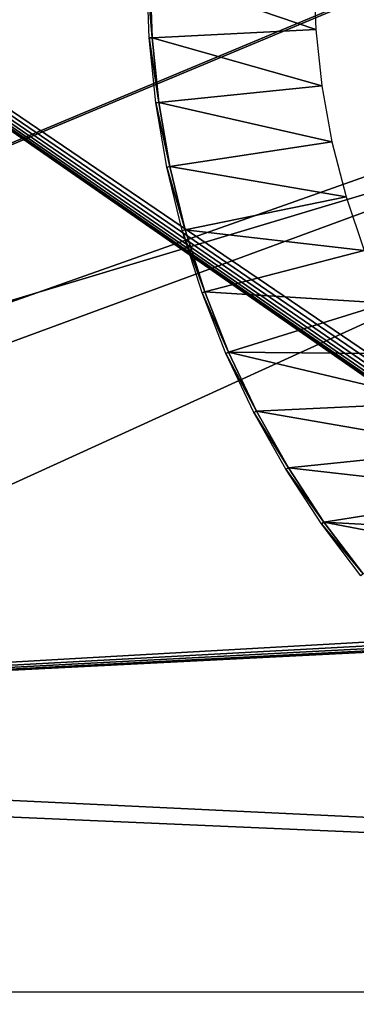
# Model space of a CAD drawing. Header units: millimetres. Extents: x -100 to 100, y -30 to 32.
# Tile 21 of 127: x -17 to -11.71, y -16.19 to -0.74. Entities that reach past the tile are written whole.
import ezdxf

# ---------------------------------------------------------------- set-up
doc = ezdxf.new("R2010")
doc.units = ezdxf.units.MM
doc.header["$LTSCALE"] = 81.481481
for name, color, linetype in [('3', 7, 'CONTINUOUS'), ('53', 7, 'CONTINUOUS'), ('6', 7, 'CONTINUOUS'), ('61', 7, 'CONTINUOUS'), ('62', 7, 'CONTINUOUS'), ('65', 7, 'CONTINUOUS'), ('75', 7, 'CONTINUOUS'), ('79', 7, 'CONTINUOUS'), ('80', 7, 'CONTINUOUS'), ('81', 7, 'CONTINUOUS'), ('83', 7, 'CONTINUOUS')]:
    doc.layers.add(name, color=color, linetype=linetype)

msp = doc.modelspace()

# ---------------------------------------------------------------- linework, layer by layer
at = {"layer": '3', "color": 7, "linetype": 'Continuous'}
for points in [[(-100, 30, -2), (100, 30, -2), (-100, -30, -2), (-100, 30, -2)], [(-100, -30, -2), (100, 30, -2), (100, -30, -2), (-100, -30, -2)]]:
    msp.add_3dface(points, dxfattribs=at)
at = {"layer": '53', "color": 7, "linetype": 'Continuous'}
for points in [[(79, 27.8, 669.2), (-79, 27.8, 669.2), (79, -27.8, 669.2), (79, 27.8, 669.2)], [(79, -27.8, 669.2), (-79, 27.8, 669.2), (-79, -27.8, 669.2), (79, -27.8, 669.2)]]:
    msp.add_3dface(points, dxfattribs=at)
at = {"layer": '6', "color": 7, "linetype": 'Continuous'}
for points in [[(-98, -28), (98, -28), (-98, 28), (-98, -28)], [(-98, 28), (98, -28), (98, 28), (-98, 28)]]:
    msp.add_3dface(points, dxfattribs=at)
at = {"layer": '61', "color": 7, "linetype": 'Continuous'}
for points in [[(51, 23, 14), (51, -23, 14), (-50, -23, 14), (51, 23, 14)], [(-50, 23, 14), (51, 23, 14), (-50, -23, 14), (-50, 23, 14)]]:
    msp.add_3dface(points, dxfattribs=at)
at = {"layer": '62', "color": 7, "linetype": 'Continuous'}
for points in [[(-50, -23, 18), (51, -23, 18), (-50, 23, 18), (-50, -23, 18)], [(-50, 23, 18), (51, -23, 18), (51, 23, 18), (-50, 23, 18)]]:
    msp.add_3dface(points, dxfattribs=at)
at = {"layer": '65', "linetype": 'Continuous'}
for points in [[(-38, 12, 3.1), (-38, -12, 3.1), (-6.021, -10.198, 3.1), (-38, 12, 3.1)], [(-6.349, 9.488, 3.1), (-38, 12, 3.1), (-6.349, -9.488, 3.1), (-6.349, 9.488, 3.1)], [(-6.349, -9.488, 3.1), (-38, 12, 3.1), (-6.346, -9.604, 3.1), (-6.349, -9.488, 3.1)], [(-6.346, -9.604, 3.1), (-38, 12, 3.1), (-6.328, -9.718, 3.1), (-6.346, -9.604, 3.1)], [(-6.328, -9.718, 3.1), (-38, 12, 3.1), (-6.294, -9.829, 3.1), (-6.328, -9.718, 3.1)], [(-6.294, -9.829, 3.1), (-38, 12, 3.1), (-6.246, -9.934, 3.1), (-6.294, -9.829, 3.1)], [(-6.246, -9.934, 3.1), (-38, 12, 3.1), (-6.183, -10.032, 3.1), (-6.246, -9.934, 3.1)], [(-6.183, -10.032, 3.1), (-38, 12, 3.1), (-6.108, -10.12, 3.1), (-6.183, -10.032, 3.1)], [(-6.108, -10.12, 3.1), (-38, 12, 3.1), (-6.021, -10.198, 3.1), (-6.108, -10.12, 3.1)], [(-38, -12, 3.1), (-5.925, -10.262, 3.1), (-6.021, -10.198, 3.1), (-38, -12, 3.1)], [(-5.925, -10.262, 3.1), (-38, -12, 3.1), (-5.821, -10.313, 3.1), (-5.925, -10.262, 3.1)], [(-5.821, -10.313, 3.1), (-38, -12, 3.1), (-5.711, -10.35, 3.1), (-5.821, -10.313, 3.1)], [(-5.711, -10.35, 3.1), (-38, -12, 3.1), (-5.597, -10.371, 3.1), (-5.711, -10.35, 3.1)], [(-38, -12, 3.1), (46, -16, 3.1), (-5.597, -10.371, 3.1), (-38, -12, 3.1)], [(-46, -16, 3.1), (46, -16, 3.1), (-46, -12, 3.1), (-46, -16, 3.1)], [(-46, -12, 3.1), (46, -16, 3.1), (-38, -12, 3.1), (-46, -12, 3.1)]]:
    msp.add_3dface(points, dxfattribs=at)
at = {"layer": '75', "linetype": 'Continuous'}
for points in [[(-79.5, -27.215, 665.5), (-79.5, 29, 665.5), (79.5, 29, 665.5), (-79.5, -27.215, 665.5)], [(79.5, -27.215, 665.5), (-79.5, -27.215, 665.5), (79.5, 29, 665.5), (79.5, -27.215, 665.5)]]:
    msp.add_3dface(points, dxfattribs=at)
at = {"layer": '79', "color": 253, "linetype": 'Continuous', "true_color": 0xaab4c3}
for points in [[(-14.921, -1.021, 12.2), (-14.956, 0, 12.2), (-12.348, -0.891, 12.2), (-14.921, -1.021, 12.2)], [(-12.348, -0.891, 12.2), (-14.956, 0, 12.2), (-12.381, 0, 12.2), (-12.348, -0.891, 12.2)], [(-12.252, -1.777, 12.2), (-14.921, -1.021, 12.2), (-12.348, -0.891, 12.2), (-12.252, -1.777, 12.2)], [(-14.816, -2.037, 12.2), (-14.921, -1.021, 12.2), (-12.252, -1.777, 12.2), (-14.816, -2.037, 12.2)], [(-12.093, -2.655, 12.2), (-14.816, -2.037, 12.2), (-12.252, -1.777, 12.2), (-12.093, -2.655, 12.2)], [(-14.643, -3.043, 12.2), (-14.816, -2.037, 12.2), (-12.093, -2.655, 12.2), (-14.643, -3.043, 12.2)], [(-11.87, -3.518, 12.2), (-14.643, -3.043, 12.2), (-12.093, -2.655, 12.2), (-11.87, -3.518, 12.2)], [(-14.401, -4.035, 12.2), (-14.643, -3.043, 12.2), (-11.87, -3.518, 12.2), (-14.401, -4.035, 12.2)], [(-11.586, -4.363, 12.2), (-14.401, -4.035, 12.2), (-11.87, -3.518, 12.2), (-11.586, -4.363, 12.2)], [(-14.092, -5.008, 12.2), (-14.401, -4.035, 12.2), (-11.586, -4.363, 12.2), (-14.092, -5.008, 12.2)], [(-11.242, -5.186, 12.2), (-14.092, -5.008, 12.2), (-11.586, -4.363, 12.2), (-11.242, -5.186, 12.2)], [(-13.718, -5.958, 12.2), (-14.092, -5.008, 12.2), (-11.242, -5.186, 12.2), (-13.718, -5.958, 12.2)], [(-10.84, -5.982, 12.2), (-13.718, -5.958, 12.2), (-11.242, -5.186, 12.2), (-10.84, -5.982, 12.2)], [(-13.279, -6.881, 12.2), (-13.718, -5.958, 12.2), (-10.381, -6.747, 12.2), (-13.279, -6.881, 12.2)], [(-10.381, -6.747, 12.2), (-13.718, -5.958, 12.2), (-10.84, -5.982, 12.2), (-10.381, -6.747, 12.2)], [(-9.868, -7.476, 12.2), (-13.279, -6.881, 12.2), (-10.381, -6.747, 12.2), (-9.868, -7.476, 12.2)], [(-12.778, -7.771, 12.2), (-13.279, -6.881, 12.2), (-9.868, -7.476, 12.2), (-12.778, -7.771, 12.2)], [(-9.305, -8.167, 12.2), (-12.778, -7.771, 12.2), (-9.868, -7.476, 12.2), (-9.305, -8.167, 12.2)], [(-12.218, -8.625, 12.2), (-12.778, -7.771, 12.2), (-9.305, -8.167, 12.2), (-12.218, -8.625, 12.2)], [(-8.693, -8.816, 12.2), (-12.218, -8.625, 12.2), (-9.305, -8.167, 12.2), (-8.693, -8.816, 12.2)], [(-11.601, -9.438, 12.2), (-12.218, -8.625, 12.2), (-8.036, -9.419, 12.2), (-11.601, -9.438, 12.2)], [(-8.036, -9.419, 12.2), (-12.218, -8.625, 12.2), (-8.693, -8.816, 12.2), (-8.036, -9.419, 12.2)]]:
    msp.add_3dface(points, dxfattribs=at)
at = {"layer": '80', "color": 253, "linetype": 'Continuous', "true_color": 0xaab4c3}
for points in [[(-15.001, 0, 13.5), (-14.956, 0, 12.2), (-14.921, -1.021, 12.2), (-15.001, 0, 13.5)], [(-15.001, 0, 13.5), (-14.921, -1.021, 12.2), (-14.966, -1.024, 13.5), (-15.001, 0, 13.5)], [(-14.921, -1.021, 12.2), (-14.816, -2.037, 12.2), (-14.966, -1.024, 13.5), (-14.921, -1.021, 12.2)], [(-14.966, -1.024, 13.5), (-14.816, -2.037, 12.2), (-14.861, -2.043, 13.5), (-14.966, -1.024, 13.5)], [(-14.816, -2.037, 12.2), (-14.643, -3.043, 12.2), (-14.861, -2.043, 13.5), (-14.816, -2.037, 12.2)], [(-14.861, -2.043, 13.5), (-14.643, -3.043, 12.2), (-14.687, -3.052, 13.5), (-14.861, -2.043, 13.5)], [(-14.643, -3.043, 12.2), (-14.401, -4.035, 12.2), (-14.687, -3.052, 13.5), (-14.643, -3.043, 12.2)], [(-14.687, -3.052, 13.5), (-14.401, -4.035, 12.2), (-14.445, -4.047, 13.5), (-14.687, -3.052, 13.5)], [(-14.401, -4.035, 12.2), (-14.092, -5.008, 12.2), (-14.445, -4.047, 13.5), (-14.401, -4.035, 12.2)], [(-14.445, -4.047, 13.5), (-14.092, -5.008, 12.2), (-14.135, -5.024, 13.5), (-14.445, -4.047, 13.5)], [(-14.092, -5.008, 12.2), (-13.718, -5.958, 12.2), (-14.135, -5.024, 13.5), (-14.092, -5.008, 12.2)], [(-14.135, -5.024, 13.5), (-13.718, -5.958, 12.2), (-13.759, -5.976, 13.5), (-14.135, -5.024, 13.5)], [(-13.718, -5.958, 12.2), (-13.279, -6.881, 12.2), (-13.759, -5.976, 13.5), (-13.718, -5.958, 12.2)], [(-13.759, -5.976, 13.5), (-13.279, -6.881, 12.2), (-13.319, -6.902, 13.5), (-13.759, -5.976, 13.5)], [(-13.279, -6.881, 12.2), (-12.778, -7.771, 12.2), (-13.319, -6.902, 13.5), (-13.279, -6.881, 12.2)], [(-13.319, -6.902, 13.5), (-12.778, -7.771, 12.2), (-12.817, -7.794, 13.5), (-13.319, -6.902, 13.5)], [(-12.778, -7.771, 12.2), (-12.218, -8.625, 12.2), (-12.817, -7.794, 13.5), (-12.778, -7.771, 12.2)], [(-12.817, -7.794, 13.5), (-12.218, -8.625, 12.2), (-12.255, -8.651, 13.5), (-12.817, -7.794, 13.5)], [(-12.218, -8.625, 12.2), (-11.601, -9.438, 12.2), (-12.255, -8.651, 13.5), (-12.218, -8.625, 12.2)], [(-12.255, -8.651, 13.5), (-11.601, -9.438, 12.2), (-11.637, -9.467, 13.5), (-12.255, -8.651, 13.5)]]:
    msp.add_3dface(points, dxfattribs=at)
at = {"layer": '81', "linetype": 'Continuous'}
for points in [[(-79.5, 28.215, 21.136), (-60.328, 28.102, 22.383), (79.5, -30.203, 663.728), (-79.5, 28.215, 21.136)], [(-79.5, -30.203, 663.728), (-79.5, 28.215, 21.136), (79.5, -30.203, 663.728), (-79.5, -30.203, 663.728)], [(-60.328, 28.102, 22.383), (-60.172, 28.102, 22.383), (79.5, -30.203, 663.728), (-60.328, 28.102, 22.383)], [(-60.172, 28.102, 22.383), (60.172, 28.102, 22.383), (79.5, -30.203, 663.728), (-60.172, 28.102, 22.383)]]:
    msp.add_3dface(points, dxfattribs=at)
at = {"layer": '83', "linetype": 'Continuous'}
for points in [[(79.5, 29.709, 21.272), (60.34, 29.608, 22.383), (-79.5, -28.709, 663.864), (79.5, 29.709, 21.272)], [(79.5, -28.709, 663.864), (79.5, 29.709, 21.272), (-79.5, -28.709, 663.864), (79.5, -28.709, 663.864)], [(60.182, 29.608, 22.384), (-60.182, 29.608, 22.384), (-79.5, -28.709, 663.864), (60.182, 29.608, 22.384)], [(60.34, 29.608, 22.383), (60.182, 29.608, 22.384), (-79.5, -28.709, 663.864), (60.34, 29.608, 22.383)]]:
    msp.add_3dface(points, dxfattribs=at)

doc.saveas('drawing.dxf')
